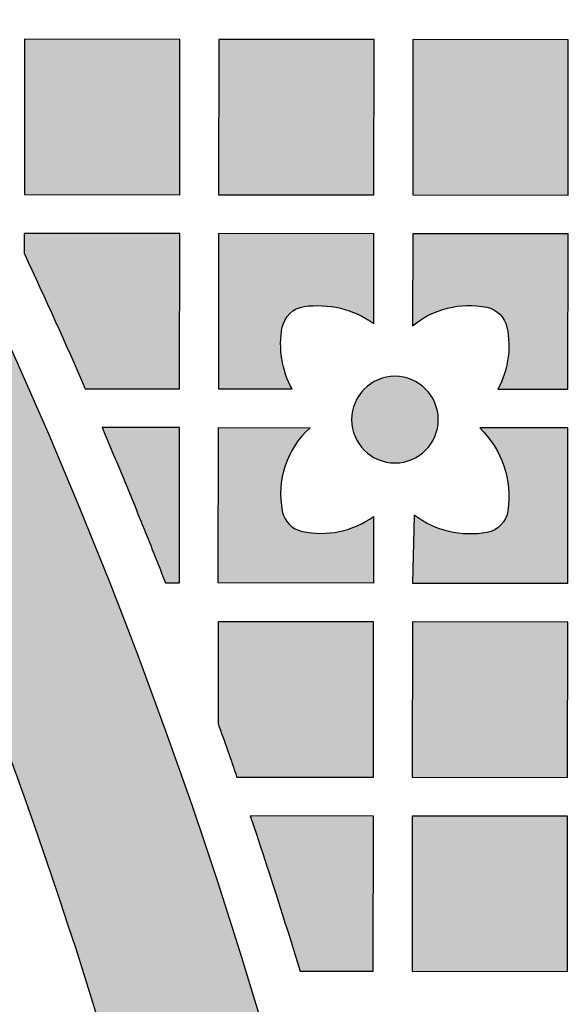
# Model space of a CAD drawing. Header units: millimetres. Extents: x -3873 to -97, y 912 to 4165.
# Tile 241 of 256: x -2952 to -2910, y 1576 to 1653. Entities that reach past the tile are written whole.
import ezdxf

# ---------------------------------------------------------------- set-up
doc = ezdxf.new("R2010")
doc.units = ezdxf.units.MM
doc.layers.add('pattern', color=7, linetype='Continuous', true_color=0x000000)

msp = doc.modelspace()

# ---------------------------------------------------------------- hatches: boundary and pattern name
at = {"layer": 'pattern'}
for points in [[(-2929.733, 1486.311), (-2930.369, 1494.187), (-2931.163, 1502.072), (-2932.116, 1509.962), (-2933.23, 1517.853), (-2934.503, 1525.738), (-2935.938, 1533.615), (-2937.533, 1541.476), (-2939.289, 1549.319), (-2941.205, 1557.137), (-2943.282, 1564.926), (-2945.518, 1572.682), (-2947.913, 1580.398), (-2950.465, 1588.071), (-2953.174, 1595.695), (-2956.038, 1603.265), (-2959.055, 1610.778), (-2962.224, 1618.228), (-2965.542, 1625.611), (-2969.008, 1632.922), (-2972.618, 1640.158), (-2976.371, 1647.312), (-2980.264, 1654.383), (-2984.294, 1661.364), (-2988.458, 1668.254), (-2992.753, 1675.047), (-2997.175, 1681.74), (-3001.721, 1688.329), (-3006.388, 1694.812), (-3011.171, 1701.185), (-3016.068, 1707.445), (-3021.073, 1713.59), (-3026.184, 1719.615), (-3024.083, 1718.848), (-3021.997, 1718.021), (-3019.931, 1717.135), (-3017.885, 1716.191), (-3015.864, 1715.189), (-3013.868, 1714.13), (-3011.901, 1713.016), (-3009.965, 1711.847), (-3008.062, 1710.625), (-3006.195, 1709.352), (-3004.364, 1708.028), (-3002.573, 1706.656), (-3000.824, 1705.237), (-2999.117, 1703.773), (-2997.455, 1702.266), (-2995.839, 1700.718), (-2988.776, 1690.728), (-2981.992, 1680.501), (-2975.499, 1670.047), (-2969.307, 1659.38), (-2963.428, 1648.512), (-2957.87, 1637.458), (-2952.642, 1626.231), (-2947.753, 1614.847), (-2943.207, 1603.321), (-2939.013, 1591.669), (-2935.174, 1579.907), (-2931.695, 1568.051), (-2928.579, 1556.117), (-2925.827, 1544.122), (-2923.441, 1532.084), (-2921.421, 1520.017), (-2921.508, 1517.846), (-2921.655, 1515.673), (-2921.859, 1513.5), (-2922.122, 1511.329), (-2922.444, 1509.163), (-2922.825, 1507.003), (-2923.264, 1504.854), (-2923.761, 1502.716), (-2924.315, 1500.592), (-2924.926, 1498.485), (-2925.592, 1496.397), (-2926.314, 1494.329), (-2927.091, 1492.285), (-2927.92, 1490.266), (-2928.801, 1488.274)], [(-2940.02, 1639.055), (-2940.009, 1651.055), (-2952.009, 1651.066), (-2952.02, 1639.067)], [(-2925.02, 1639.041), (-2925.009, 1651.041), (-2937.008, 1651.052), (-2937.02, 1639.053)], [(-2910.02, 1639.027), (-2910.009, 1651.026), (-2922.008, 1651.038), (-2922.02, 1639.038)], [(-2947.312, 1624.062), (-2940.034, 1624.055), (-2940.023, 1636.055), (-2952.023, 1636.067), (-2952.023, 1634.483)], [(-2931.342, 1624.047), (-2931.414, 1624.18), (-2931.483, 1624.315), (-2931.549, 1624.451), (-2931.612, 1624.59), (-2931.673, 1624.73), (-2931.731, 1624.872), (-2931.785, 1625.016), (-2931.837, 1625.161), (-2931.886, 1625.307), (-2931.932, 1625.454), (-2931.974, 1625.603), (-2932.013, 1625.753), (-2932.049, 1625.904), (-2932.082, 1626.055), (-2932.111, 1626.208), (-2932.137, 1626.361), (-2932.16, 1626.514), (-2932.179, 1626.668), (-2932.195, 1626.823), (-2932.208, 1626.977), (-2932.217, 1627.132), (-2932.223, 1627.286), (-2932.225, 1627.441), (-2932.225, 1627.595), (-2932.22, 1627.749), (-2932.213, 1627.902), (-2932.202, 1628.055), (-2932.188, 1628.207), (-2932.17, 1628.358), (-2932.15, 1628.509), (-2932.126, 1628.658), (-2932.1, 1628.807), (-2932.093, 1628.843), (-2932.085, 1628.878), (-2932.076, 1628.914), (-2932.067, 1628.95), (-2932.057, 1628.986), (-2932.046, 1629.022), (-2932.035, 1629.058), (-2932.023, 1629.093), (-2932.01, 1629.129), (-2931.996, 1629.165), (-2931.982, 1629.2), (-2931.967, 1629.235), (-2931.951, 1629.27), (-2931.934, 1629.305), (-2931.917, 1629.34), (-2931.899, 1629.375), (-2931.88, 1629.409), (-2931.861, 1629.443), (-2931.841, 1629.477), (-2931.82, 1629.51), (-2931.798, 1629.543), (-2931.776, 1629.576), (-2931.753, 1629.608), (-2931.729, 1629.64), (-2931.705, 1629.672), (-2931.68, 1629.703), (-2931.654, 1629.733), (-2931.628, 1629.763), (-2931.601, 1629.793), (-2931.573, 1629.822), (-2931.545, 1629.85), (-2931.517, 1629.878), (-2931.487, 1629.906), (-2931.458, 1629.932), (-2931.427, 1629.958), (-2931.397, 1629.984), (-2931.365, 1630.009), (-2931.334, 1630.033), (-2931.302, 1630.057), (-2931.269, 1630.08), (-2931.236, 1630.102), (-2931.203, 1630.123), (-2931.169, 1630.144), (-2931.135, 1630.164), (-2931.101, 1630.183), (-2931.066, 1630.202), (-2931.031, 1630.22), (-2930.996, 1630.237), (-2930.961, 1630.254), (-2930.925, 1630.269), (-2930.89, 1630.284), (-2930.854, 1630.298), (-2930.818, 1630.312), (-2930.782, 1630.325), (-2930.746, 1630.337), (-2930.709, 1630.348), (-2930.673, 1630.358), (-2930.637, 1630.368), (-2930.601, 1630.377), (-2930.564, 1630.385), (-2930.528, 1630.393), (-2930.492, 1630.4), (-2930.456, 1630.406), (-2930.42, 1630.412), (-2930.248, 1630.434), (-2930.074, 1630.453), (-2929.9, 1630.468), (-2929.724, 1630.479), (-2929.548, 1630.485), (-2929.371, 1630.487), (-2929.194, 1630.486), (-2929.016, 1630.479), (-2928.838, 1630.469), (-2928.66, 1630.454), (-2928.482, 1630.435), (-2928.304, 1630.412), (-2928.127, 1630.384), (-2927.95, 1630.352), (-2927.774, 1630.316), (-2927.599, 1630.275), (-2927.425, 1630.231), (-2927.252, 1630.182), (-2927.08, 1630.129), (-2926.91, 1630.071), (-2926.742, 1630.01), (-2926.575, 1629.945), (-2926.41, 1629.876), (-2926.247, 1629.803), (-2926.087, 1629.727), (-2925.928, 1629.647), (-2925.772, 1629.563), (-2925.619, 1629.476), (-2925.468, 1629.386), (-2925.32, 1629.292), (-2925.175, 1629.196), (-2925.033, 1629.096), (-2925.023, 1636.041), (-2937.023, 1636.052), (-2937.034, 1624.052)], [(-2922.03, 1628.923), (-2921.885, 1629.039), (-2921.737, 1629.151), (-2921.586, 1629.26), (-2921.43, 1629.366), (-2921.271, 1629.467), (-2921.109, 1629.565), (-2920.943, 1629.658), (-2920.774, 1629.747), (-2920.602, 1629.832), (-2920.427, 1629.912), (-2920.25, 1629.987), (-2920.07, 1630.057), (-2919.888, 1630.122), (-2919.705, 1630.183), (-2919.519, 1630.238), (-2919.332, 1630.287), (-2919.143, 1630.332), (-2918.954, 1630.371), (-2918.763, 1630.405), (-2918.572, 1630.433), (-2918.38, 1630.456), (-2918.189, 1630.473), (-2917.997, 1630.485), (-2917.805, 1630.492), (-2917.614, 1630.493), (-2917.424, 1630.489), (-2917.235, 1630.48), (-2917.047, 1630.466), (-2916.86, 1630.446), (-2916.675, 1630.422), (-2916.491, 1630.393), (-2916.309, 1630.359), (-2916.242, 1630.344), (-2916.175, 1630.327), (-2916.141, 1630.317), (-2916.107, 1630.307), (-2916.074, 1630.296), (-2916.04, 1630.285), (-2916.007, 1630.272), (-2915.974, 1630.26), (-2915.94, 1630.246), (-2915.907, 1630.232), (-2915.874, 1630.218), (-2915.841, 1630.202), (-2915.809, 1630.186), (-2915.776, 1630.17), (-2915.744, 1630.152), (-2915.712, 1630.135), (-2915.68, 1630.116), (-2915.649, 1630.097), (-2915.618, 1630.077), (-2915.587, 1630.057), (-2915.557, 1630.036), (-2915.526, 1630.014), (-2915.497, 1629.992), (-2915.467, 1629.969), (-2915.438, 1629.946), (-2915.41, 1629.922), (-2915.381, 1629.898), (-2915.354, 1629.873), (-2915.326, 1629.848), (-2915.3, 1629.822), (-2915.273, 1629.795), (-2915.248, 1629.768), (-2915.222, 1629.741), (-2915.198, 1629.713), (-2915.173, 1629.685), (-2915.15, 1629.656), (-2915.127, 1629.627), (-2915.104, 1629.598), (-2915.082, 1629.568), (-2915.061, 1629.538), (-2915.04, 1629.507), (-2915.02, 1629.476), (-2915, 1629.445), (-2914.981, 1629.414), (-2914.963, 1629.382), (-2914.945, 1629.35), (-2914.928, 1629.318), (-2914.912, 1629.285), (-2914.896, 1629.253), (-2914.881, 1629.22), (-2914.867, 1629.187), (-2914.853, 1629.154), (-2914.839, 1629.121), (-2914.827, 1629.087), (-2914.815, 1629.054), (-2914.804, 1629.021), (-2914.793, 1628.987), (-2914.783, 1628.954), (-2914.765, 1628.886), (-2914.749, 1628.819), (-2914.719, 1628.671), (-2914.692, 1628.521), (-2914.668, 1628.371), (-2914.647, 1628.219), (-2914.63, 1628.066), (-2914.616, 1627.913), (-2914.605, 1627.759), (-2914.598, 1627.604), (-2914.595, 1627.449), (-2914.594, 1627.294), (-2914.598, 1627.139), (-2914.605, 1626.983), (-2914.615, 1626.827), (-2914.629, 1626.672), (-2914.646, 1626.517), (-2914.667, 1626.362), (-2914.691, 1626.208), (-2914.719, 1626.054), (-2914.751, 1625.901), (-2914.785, 1625.749), (-2914.823, 1625.598), (-2914.865, 1625.449), (-2914.91, 1625.3), (-2914.958, 1625.152), (-2915.009, 1625.006), (-2915.063, 1624.862), (-2915.12, 1624.719), (-2915.181, 1624.578), (-2915.244, 1624.438), (-2915.31, 1624.301), (-2915.379, 1624.165), (-2915.451, 1624.032), (-2910.034, 1624.027), (-2910.023, 1636.027), (-2922.023, 1636.038)], [(-2925.763, 1624.041), (-2925.71, 1624.093), (-2925.655, 1624.144), (-2925.599, 1624.195), (-2925.541, 1624.244), (-2925.481, 1624.293), (-2925.42, 1624.34), (-2925.357, 1624.387), (-2925.293, 1624.432), (-2925.227, 1624.476), (-2925.159, 1624.519), (-2925.09, 1624.56), (-2925.02, 1624.6), (-2924.948, 1624.639), (-2924.875, 1624.676), (-2924.801, 1624.711), (-2924.725, 1624.745), (-2924.648, 1624.777), (-2924.57, 1624.808), (-2924.491, 1624.836), (-2924.411, 1624.863), (-2924.33, 1624.887), (-2924.248, 1624.91), (-2924.165, 1624.93), (-2924.081, 1624.949), (-2923.997, 1624.965), (-2923.912, 1624.98), (-2923.827, 1624.992), (-2923.741, 1625.002), (-2923.655, 1625.009), (-2923.568, 1625.015), (-2923.482, 1625.018), (-2923.395, 1625.019), (-2923.309, 1625.018), (-2923.222, 1625.015), (-2923.136, 1625.009), (-2923.05, 1625.001), (-2922.964, 1624.991), (-2922.878, 1624.979), (-2922.794, 1624.964), (-2922.709, 1624.948), (-2922.626, 1624.929), (-2922.543, 1624.908), (-2922.461, 1624.885), (-2922.38, 1624.861), (-2922.3, 1624.834), (-2922.221, 1624.805), (-2922.143, 1624.775), (-2922.066, 1624.743), (-2921.99, 1624.709), (-2921.916, 1624.673), (-2921.843, 1624.636), (-2921.771, 1624.597), (-2921.701, 1624.557), (-2921.632, 1624.515), (-2921.565, 1624.472), (-2921.499, 1624.428), (-2921.435, 1624.383), (-2921.372, 1624.336), (-2921.311, 1624.289), (-2921.251, 1624.24), (-2921.193, 1624.19), (-2921.137, 1624.14), (-2921.082, 1624.089), (-2921.029, 1624.037), (-2920.977, 1623.983), (-2920.926, 1623.929), (-2920.876, 1623.872), (-2920.826, 1623.814), (-2920.778, 1623.754), (-2920.73, 1623.693), (-2920.684, 1623.63), (-2920.639, 1623.566), (-2920.594, 1623.5), (-2920.552, 1623.433), (-2920.51, 1623.364), (-2920.47, 1623.293), (-2920.431, 1623.222), (-2920.394, 1623.149), (-2920.359, 1623.074), (-2920.325, 1622.998), (-2920.293, 1622.922), (-2920.263, 1622.844), (-2920.234, 1622.764), (-2920.208, 1622.684), (-2920.183, 1622.603), (-2920.161, 1622.521), (-2920.14, 1622.438), (-2920.121, 1622.355), (-2920.105, 1622.27), (-2920.091, 1622.186), (-2920.079, 1622.1), (-2920.069, 1622.014), (-2920.061, 1621.928), (-2920.055, 1621.842), (-2920.052, 1621.755), (-2920.051, 1621.669), (-2920.052, 1621.582), (-2920.056, 1621.496), (-2920.061, 1621.409), (-2920.069, 1621.323), (-2920.079, 1621.237), (-2920.092, 1621.152), (-2920.106, 1621.067), (-2920.123, 1620.983), (-2920.141, 1620.899), (-2920.162, 1620.816), (-2920.185, 1620.735), (-2920.21, 1620.653), (-2920.236, 1620.573), (-2920.265, 1620.494), (-2920.295, 1620.416), (-2920.328, 1620.339), (-2920.362, 1620.264), (-2920.397, 1620.189), (-2920.434, 1620.116), (-2920.473, 1620.045), (-2920.513, 1619.975), (-2920.555, 1619.906), (-2920.598, 1619.838), (-2920.642, 1619.773), (-2920.688, 1619.708), (-2920.734, 1619.645), (-2920.782, 1619.584), (-2920.83, 1619.525), (-2920.88, 1619.467), (-2920.93, 1619.41), (-2920.982, 1619.356), (-2921.034, 1619.303), (-2921.087, 1619.251), (-2921.142, 1619.2), (-2921.198, 1619.149), (-2921.256, 1619.1), (-2921.316, 1619.051), (-2921.377, 1619.004), (-2921.44, 1618.957), (-2921.504, 1618.912), (-2921.57, 1618.868), (-2921.638, 1618.825), (-2921.707, 1618.784), (-2921.777, 1618.743), (-2921.849, 1618.705), (-2921.922, 1618.668), (-2921.996, 1618.632), (-2922.072, 1618.599), (-2922.149, 1618.567), (-2922.227, 1618.536), (-2922.306, 1618.508), (-2922.386, 1618.481), (-2922.467, 1618.457), (-2922.549, 1618.434), (-2922.632, 1618.413), (-2922.716, 1618.395), (-2922.8, 1618.378), (-2922.885, 1618.364), (-2922.97, 1618.352), (-2923.056, 1618.342), (-2923.142, 1618.334), (-2923.228, 1618.329), (-2923.315, 1618.326), (-2923.402, 1618.324), (-2923.488, 1618.326), (-2923.575, 1618.329), (-2923.661, 1618.335), (-2923.747, 1618.343), (-2923.833, 1618.353), (-2923.918, 1618.365), (-2924.003, 1618.38), (-2924.087, 1618.396), (-2924.171, 1618.415), (-2924.254, 1618.436), (-2924.336, 1618.458), (-2924.417, 1618.483), (-2924.497, 1618.51), (-2924.576, 1618.538), (-2924.654, 1618.569), (-2924.731, 1618.601), (-2924.807, 1618.635), (-2924.881, 1618.671), (-2924.954, 1618.708), (-2925.026, 1618.747), (-2925.096, 1618.787), (-2925.165, 1618.828), (-2925.232, 1618.871), (-2925.298, 1618.916), (-2925.362, 1618.961), (-2925.425, 1619.008), (-2925.486, 1619.055), (-2925.546, 1619.104), (-2925.604, 1619.153), (-2925.66, 1619.204), (-2925.715, 1619.255), (-2925.768, 1619.307), (-2925.82, 1619.36), (-2925.871, 1619.415), (-2925.921, 1619.472), (-2925.971, 1619.53), (-2926.019, 1619.589), (-2926.067, 1619.651), (-2926.113, 1619.713), (-2926.158, 1619.778), (-2926.203, 1619.844), (-2926.245, 1619.911), (-2926.287, 1619.98), (-2926.327, 1620.05), (-2926.365, 1620.122), (-2926.403, 1620.195), (-2926.438, 1620.27), (-2926.472, 1620.345), (-2926.504, 1620.422), (-2926.534, 1620.5), (-2926.563, 1620.579), (-2926.589, 1620.66), (-2926.614, 1620.741), (-2926.636, 1620.823), (-2926.657, 1620.906), (-2926.675, 1620.989), (-2926.692, 1621.073), (-2926.706, 1621.158), (-2926.718, 1621.244), (-2926.728, 1621.329), (-2926.736, 1621.415), (-2926.742, 1621.502), (-2926.745, 1621.588), (-2926.746, 1621.675), (-2926.745, 1621.762), (-2926.741, 1621.848), (-2926.736, 1621.935), (-2926.728, 1622.021), (-2926.718, 1622.107), (-2926.705, 1622.192), (-2926.691, 1622.277), (-2926.674, 1622.361), (-2926.655, 1622.444), (-2926.635, 1622.527), (-2926.612, 1622.609), (-2926.587, 1622.69), (-2926.56, 1622.77), (-2926.532, 1622.85), (-2926.501, 1622.927), (-2926.469, 1623.004), (-2926.435, 1623.08), (-2926.4, 1623.154), (-2926.363, 1623.227), (-2926.324, 1623.299), (-2926.284, 1623.369), (-2926.242, 1623.438), (-2926.199, 1623.505), (-2926.155, 1623.571), (-2926.109, 1623.636), (-2926.063, 1623.698), (-2926.015, 1623.759), (-2925.966, 1623.819), (-2925.917, 1623.877), (-2925.866, 1623.933), (-2925.815, 1623.988)], [(-2941.123, 1609.056), (-2940.049, 1609.055), (-2940.037, 1621.055), (-2946.019, 1621.061)], [(-2925.044, 1614.19), (-2925.049, 1609.041), (-2937.048, 1609.053), (-2937.037, 1621.052), (-2929.951, 1621.045), (-2930.107, 1620.901), (-2930.26, 1620.75), (-2930.41, 1620.593), (-2930.555, 1620.431), (-2930.696, 1620.263), (-2930.832, 1620.09), (-2930.964, 1619.911), (-2931.09, 1619.727), (-2931.21, 1619.539), (-2931.325, 1619.346), (-2931.434, 1619.148), (-2931.536, 1618.947), (-2931.632, 1618.742), (-2931.722, 1618.533), (-2931.804, 1618.322), (-2931.88, 1618.107), (-2931.948, 1617.89), (-2932.009, 1617.672), (-2932.062, 1617.451), (-2932.109, 1617.23), (-2932.148, 1617.007), (-2932.179, 1616.784), (-2932.203, 1616.56), (-2932.22, 1616.337), (-2932.229, 1616.115), (-2932.231, 1615.893), (-2932.226, 1615.672), (-2932.214, 1615.453), (-2932.195, 1615.236), (-2932.169, 1615.021), (-2932.137, 1614.809), (-2932.099, 1614.599), (-2932.084, 1614.532), (-2932.067, 1614.465), (-2932.057, 1614.431), (-2932.047, 1614.397), (-2932.037, 1614.364), (-2932.025, 1614.33), (-2932.013, 1614.297), (-2932, 1614.263), (-2931.987, 1614.23), (-2931.973, 1614.197), (-2931.958, 1614.164), (-2931.943, 1614.131), (-2931.927, 1614.098), (-2931.911, 1614.066), (-2931.894, 1614.034), (-2931.876, 1614.002), (-2931.857, 1613.97), (-2931.838, 1613.939), (-2931.819, 1613.907), (-2931.798, 1613.876), (-2931.777, 1613.846), (-2931.756, 1613.816), (-2931.734, 1613.786), (-2931.711, 1613.756), (-2931.688, 1613.727), (-2931.664, 1613.699), (-2931.64, 1613.671), (-2931.615, 1613.643), (-2931.59, 1613.615), (-2931.564, 1613.589), (-2931.537, 1613.562), (-2931.51, 1613.536), (-2931.483, 1613.511), (-2931.455, 1613.486), (-2931.427, 1613.462), (-2931.398, 1613.438), (-2931.369, 1613.415), (-2931.34, 1613.393), (-2931.31, 1613.371), (-2931.28, 1613.349), (-2931.249, 1613.328), (-2931.219, 1613.308), (-2931.188, 1613.289), (-2931.156, 1613.27), (-2931.124, 1613.251), (-2931.092, 1613.233), (-2931.06, 1613.216), (-2931.028, 1613.2), (-2930.995, 1613.184), (-2930.963, 1613.169), (-2930.93, 1613.154), (-2930.897, 1613.14), (-2930.864, 1613.127), (-2930.83, 1613.114), (-2930.797, 1613.102), (-2930.764, 1613.091), (-2930.73, 1613.08), (-2930.697, 1613.07), (-2930.629, 1613.052), (-2930.562, 1613.036), (-2930.389, 1613.001), (-2930.215, 1612.97), (-2930.038, 1612.943), (-2929.86, 1612.921), (-2929.681, 1612.903), (-2929.501, 1612.89), (-2929.32, 1612.882), (-2929.138, 1612.879), (-2928.956, 1612.88), (-2928.773, 1612.886), (-2928.59, 1612.897), (-2928.407, 1612.913), (-2928.225, 1612.933), (-2928.042, 1612.959), (-2927.861, 1612.989), (-2927.68, 1613.025), (-2927.5, 1613.065), (-2927.322, 1613.11), (-2927.145, 1613.159), (-2926.969, 1613.213), (-2926.795, 1613.272), (-2926.623, 1613.335), (-2926.453, 1613.403), (-2926.286, 1613.475), (-2926.12, 1613.551), (-2925.958, 1613.631), (-2925.798, 1613.715), (-2925.641, 1613.803), (-2925.487, 1613.895), (-2925.336, 1613.99), (-2925.188, 1614.088)], [(-2916.844, 1621.033), (-2916.694, 1620.883), (-2916.548, 1620.728), (-2916.405, 1620.568), (-2916.267, 1620.402), (-2916.132, 1620.232), (-2916.002, 1620.058), (-2915.876, 1619.878), (-2915.755, 1619.695), (-2915.64, 1619.507), (-2915.529, 1619.315), (-2915.425, 1619.119), (-2915.325, 1618.92), (-2915.232, 1618.718), (-2915.145, 1618.513), (-2915.064, 1618.305), (-2914.989, 1618.095), (-2914.92, 1617.882), (-2914.858, 1617.667), (-2914.802, 1617.451), (-2914.753, 1617.234), (-2914.711, 1617.016), (-2914.675, 1616.797), (-2914.646, 1616.578), (-2914.623, 1616.358), (-2914.607, 1616.139), (-2914.597, 1615.92), (-2914.594, 1615.702), (-2914.598, 1615.485), (-2914.607, 1615.27), (-2914.623, 1615.056), (-2914.644, 1614.844), (-2914.672, 1614.634), (-2914.678, 1614.598), (-2914.684, 1614.562), (-2914.691, 1614.526), (-2914.699, 1614.489), (-2914.707, 1614.453), (-2914.716, 1614.417), (-2914.726, 1614.381), (-2914.736, 1614.344), (-2914.748, 1614.308), (-2914.76, 1614.272), (-2914.773, 1614.236), (-2914.786, 1614.2), (-2914.8, 1614.164), (-2914.815, 1614.129), (-2914.831, 1614.093), (-2914.848, 1614.058), (-2914.865, 1614.023), (-2914.883, 1613.988), (-2914.902, 1613.953), (-2914.921, 1613.919), (-2914.941, 1613.885), (-2914.962, 1613.851), (-2914.984, 1613.818), (-2915.006, 1613.785), (-2915.029, 1613.753), (-2915.052, 1613.721), (-2915.077, 1613.689), (-2915.102, 1613.658), (-2915.127, 1613.627), (-2915.153, 1613.597), (-2915.18, 1613.567), (-2915.208, 1613.538), (-2915.236, 1613.509), (-2915.264, 1613.481), (-2915.293, 1613.454), (-2915.323, 1613.427), (-2915.353, 1613.401), (-2915.384, 1613.375), (-2915.415, 1613.35), (-2915.446, 1613.326), (-2915.478, 1613.302), (-2915.51, 1613.28), (-2915.543, 1613.257), (-2915.576, 1613.236), (-2915.61, 1613.215), (-2915.643, 1613.195), (-2915.678, 1613.175), (-2915.712, 1613.157), (-2915.746, 1613.139), (-2915.781, 1613.121), (-2915.816, 1613.105), (-2915.851, 1613.089), (-2915.887, 1613.074), (-2915.922, 1613.06), (-2915.958, 1613.046), (-2915.994, 1613.034), (-2916.029, 1613.021), (-2916.065, 1613.01), (-2916.101, 1613), (-2916.137, 1612.99), (-2916.173, 1612.98), (-2916.208, 1612.972), (-2916.244, 1612.964), (-2916.28, 1612.957), (-2916.459, 1612.926), (-2916.639, 1612.899), (-2916.821, 1612.876), (-2917.004, 1612.859), (-2917.188, 1612.846), (-2917.373, 1612.837), (-2917.559, 1612.834), (-2917.746, 1612.835), (-2917.933, 1612.842), (-2918.121, 1612.853), (-2918.308, 1612.869), (-2918.495, 1612.891), (-2918.682, 1612.917), (-2918.868, 1612.948), (-2919.054, 1612.985), (-2919.238, 1613.026), (-2919.421, 1613.072), (-2919.603, 1613.123), (-2919.784, 1613.179), (-2919.963, 1613.239), (-2920.139, 1613.304), (-2920.314, 1613.374), (-2920.487, 1613.448), (-2920.657, 1613.527), (-2920.824, 1613.609), (-2920.989, 1613.696), (-2921.15, 1613.787), (-2921.309, 1613.881), (-2921.465, 1613.98), (-2921.617, 1614.081), (-2921.766, 1614.186), (-2921.911, 1614.295), (-2922.048, 1609.038), (-2910.049, 1609.027), (-2910.037, 1621.026)], [(-2937.059, 1598.186), (-2935.603, 1594.051), (-2925.063, 1594.041), (-2925.052, 1606.041), (-2937.051, 1606.052)], [(-2922.063, 1594.038), (-2910.063, 1594.027), (-2910.052, 1606.027), (-2922.051, 1606.038)], [(-2934.577, 1591.05), (-2930.726, 1579.047), (-2925.077, 1579.041), (-2925.066, 1591.041)], [(-2910.077, 1579.027), (-2910.066, 1591.026), (-2922.066, 1591.038), (-2922.077, 1579.038)]]:
    msp.add_hatch(color=256, dxfattribs=at).paths.add_polyline_path(points, flags=0)

# ---------------------------------------------------------------- linework, layer by layer
for p, q in [((-2940.037, 1621.055), (-2946.019, 1621.061)), ((-2940.049, 1609.055), (-2940.037, 1621.055))]:
    msp.add_line(p, q, dxfattribs=at)
for points in [[(-2940.02, 1639.055), (-2940.009, 1651.055), (-2952.009, 1651.066), (-2952.02, 1639.067)], [(-2925.02, 1639.041), (-2925.009, 1651.041), (-2937.008, 1651.052), (-2937.02, 1639.053)], [(-2910.02, 1639.027), (-2910.009, 1651.026), (-2922.008, 1651.038), (-2922.02, 1639.038)], [(-2922.063, 1594.038), (-2910.063, 1594.027), (-2910.052, 1606.027), (-2922.051, 1606.038)], [(-2910.077, 1579.027), (-2910.066, 1591.026), (-2922.066, 1591.038), (-2922.077, 1579.038)]]:
    msp.add_lwpolyline(points, close=True, dxfattribs=at)
for points in [[(-2947.312, 1624.062), (-2940.034, 1624.055), (-2940.023, 1636.055), (-2952.023, 1636.067), (-2952.023, 1634.483)], [(-2925.033, 1629.096), (-2925.023, 1636.041), (-2937.023, 1636.052), (-2937.034, 1624.052), (-2931.342, 1624.047)], [(-2915.451, 1624.032), (-2910.034, 1624.027), (-2910.023, 1636.027), (-2922.023, 1636.038), (-2922.03, 1628.923)], [(-2925.044, 1614.19), (-2925.049, 1609.041), (-2937.048, 1609.053), (-2937.037, 1621.052), (-2929.951, 1621.045)], [(-2921.911, 1614.295), (-2922.048, 1609.038), (-2910.049, 1609.027), (-2910.037, 1621.026), (-2916.844, 1621.033)], [(-2935.603, 1594.051), (-2925.063, 1594.041), (-2925.052, 1606.041), (-2937.051, 1606.052), (-2937.059, 1598.186)], [(-2930.726, 1579.047), (-2925.077, 1579.041), (-2925.066, 1591.041), (-2934.577, 1591.05)]]:
    msp.add_lwpolyline(points, dxfattribs=at)
at = {"layer": 'pattern', "extrusion": (0, 0, -1)}
msp.add_circle((2923.398, 1621.672), 3.347, dxfattribs=at)
at = {"layer": 'pattern'}
for centre, radius, start, end in [((-3328.433, 1458.071), 399.7, 4.05146, 40.87052), ((-2925.377, 1615.94), 6.854, 131.85724, 191.28257), ((-2930.137, 1614.991), 2, 191.28256, 257.72509), ((-2929.094, 1619.786), 6.908, 257.72508, 305.89398)]:
    msp.add_arc(centre, radius, start, end, dxfattribs=at)
at = {"layer": 'pattern', "extrusion": (0, 0, -1)}
for centre, radius, start, end in [((3328.433, 1458.071), 387.7, 139.331, 179.79511), ((3328.433, 1458.071), 411.7, 143.88706, 171.3462), ((3328.433, 1458.071), 415.7, 154.88897, 156.46528), ((2929.362, 1623.057), 7.43, 81.81094, 125.63437), ((2917.663, 1623.639), 6.854, 50.42796, 101.39178), ((2930.135, 1628.432), 2, 10.80348, 81.81095), ((2916.704, 1628.398), 2, 101.3918, 167.83427), ((2925.126, 1627.476), 7.1, 331.11599, 10.8035), ((2921.502, 1627.364), 6.908, 167.83428, 208.83751), ((2922.025, 1615.706), 7.43, 134.20303, 188.29827), ((2916.651, 1614.922), 2, 188.29826, 259.30573), ((2917.597, 1619.933), 7.1, 259.3057, 307.41842), ((3328.433, 1458.071), 415.7, 160.3023, 160.9065), ((3328.433, 1458.071), 415.7, 161.34367, 163.08118)]:
    msp.add_arc(centre, radius, start, end, dxfattribs=at)
at = {"layer": 'pattern'}
msp.add_rational_spline([(-2946.019, 1621.061), (-2943.477, 1615.097), (-2941.123, 1609.056)], [1, 0.999878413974, 1], degree=2, dxfattribs=at)
msp.add_open_spline([(-2941.123, 1609.056), (-2940.684, 1609.056), (-2940.049, 1609.055)], degree=2, dxfattribs=at)

doc.saveas('drawing.dxf')
